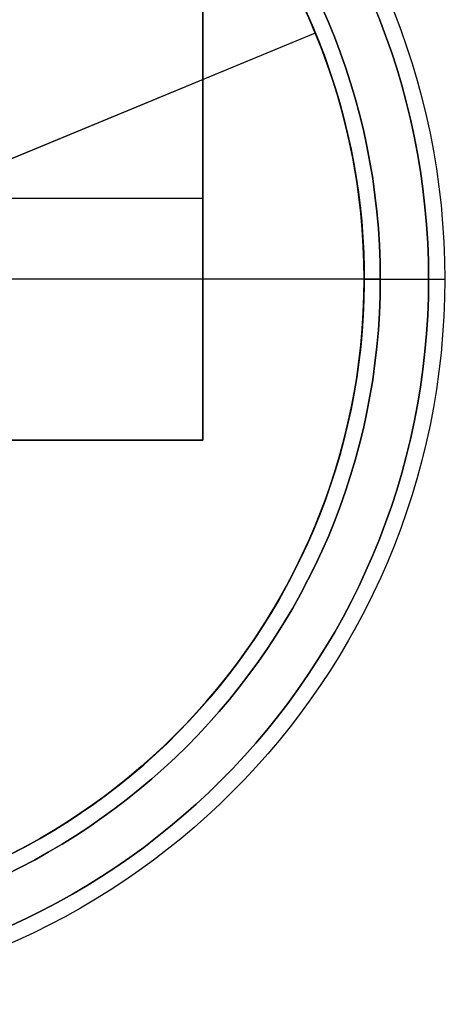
# Model space of a CAD drawing. Header units: millimetres. Extents: x -398 to 387, y -563 to 552.
# Tile 252 of 256: x 326 to 340, y 469 to 500. Entities that reach past the tile are written whole.
import ezdxf

# ---------------------------------------------------------------- set-up
doc = ezdxf.new("R2010")
doc.units = ezdxf.units.MM
doc.layers.add('Livello 01', color=7, linetype='Continuous')

# ---------------------------------------------------------------- blocks, each defined once
blk = doc.blocks.new('MMFTT08X23')
at = {"layer": 'Livello 01', "color": 254, "true_color": 0xcad1ee}
for p, q in [((-20, 15), (-20, 0)), ((-20, 15), (-4, 15)), ((-20, 0), (20, 0))]:
    blk.add_line(p, q, dxfattribs=at)
at = {"layer": 'Livello 01', "color": 254, "true_color": 0xcad1ee, "extrusion": (0, -1, 0)}
for centre in [(0, 0, -15), (0, 0, -7.5)]:
    blk.add_arc(centre, 20, 90, 270, dxfattribs=at)
at = {"layer": 'Livello 01', "color": 254, "true_color": 0xcad1ee, "extrusion": (0, 1, 0)}
blk.add_arc((0, 0), 20, 270, 90, dxfattribs=at)

msp = doc.modelspace()

# ---------------------------------------------------------------- linework, layer by layer
at = {"layer": 'Livello 01', "color": 254, "true_color": 0xcad1ee}
for p, q in [((332, 487, 5.5), (332, 502, 5.5)), ((332, 494.5, -58.675), (192, 494.5, -58.675)), ((332, 494.5, 69.675), (192, 494.5, 69.675)), ((332, 494.5, 69.675), (332, 494.5, -58.675)), ((337.5, 492, -175.5), (321.25, 492, -175.5)), ((337, 492, 186.5), (326, 492, 186.5)), ((332, 487, 5.5), (192, 487, 5.5))]:
    msp.add_line(p, q, dxfattribs=at)
at = {"layer": 'Livello 01', "color": 254, "true_color": 0xcad1ee, "extrusion": (0, 0, -1)}
for centre, radius, start, end in [((-317, 492, 179.5), 22.5, 360, 180), ((-317, 492, -190.5), 22, 0, 180), ((-317, 492, 175.5), 20.5, 360, 180), ((-317, 492, 176.5), 20.5, 0, 180), ((-317, 492, -188.5), 20, 0, 180), ((-317, 492, 179.5), 22.5, 180, 0), ((-317, 492, -190.5), 22, 180, 0), ((-317, 492, 175.5), 20.5, 180, 0), ((-317, 492, 176.5), 20.5, 180, 0), ((-317, 492, -188.5), 20, 180, 0)]:
    msp.add_arc(centre, radius, start, end, dxfattribs=at)
at = {"layer": 'Livello 01', "color": 254, "true_color": 0xcad1ee}
for centre, radius, start, end in [((317, 492, 190.5), 22, 360, 180), ((317, 492, -177.5), 20.5, 0, 180), ((317, 492, 186.5), 20, 360, 180), ((317, 492, 187.5), 20, 0, 180), ((317, 492, 190.5), 22, 180, 0), ((317, 492, -177.5), 20.5, 180, 0), ((317, 492, 186.5), 20, 180, 0), ((317, 492, 187.5), 20, 180, 0)]:
    msp.add_arc(centre, radius, start, end, dxfattribs=at)
at = {"layer": 'Livello 01', "color": 254, "true_color": 0xcad1ee, "extrusion": (0, 1, 0)}
msp.add_arc((-339, 188.5, 492), 2, 0, 90, dxfattribs=at)
at = {"layer": 'Livello 01', "color": 254, "true_color": 0xcad1ee, "extrusion": (0, -1, 0)}
msp.add_arc((339.5, -177.5, -492), 2, 180, 270, dxfattribs=at)
at = {"layer": 'Livello 01', "color": 254, "true_color": 0xcad1ee}
for points in [[(332, 487, -63.647), (332, 502, -53.704)], [(332, 502, 64.704), (332, 487, 74.647)], [(337, 492, 186.5), (337, 492, 188.5)], [(337.5, 492, -177.5), (337.5, 492, -175.5)], [(192, 487, -63.647), (332, 487, -63.647)], [(192, 487, 74.647), (332, 487, 74.647)], [(332, 487, 74.647), (332, 487, -63.647)]]:
    msp.add_open_spline(points, degree=1, dxfattribs=at)

# ---------------------------------------------------------------- block references
at = {"layer": 'Livello 01', "extrusion": (-0.381849, 0.924225, 0)}
msp.add_blockref('MMFTT08X23', (-480.849, -190.5, 333.672), dxfattribs=at)

doc.saveas('drawing.dxf')
